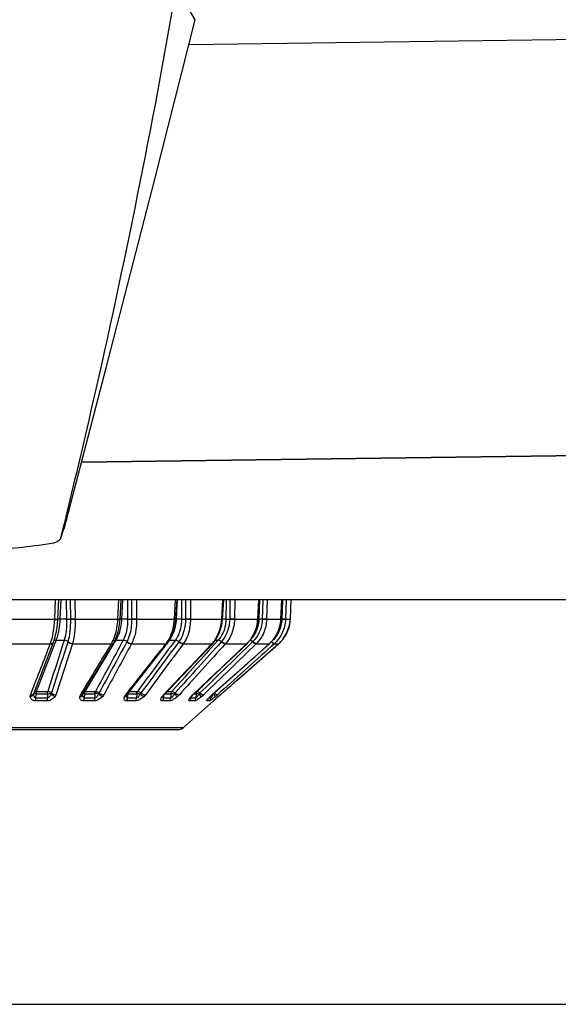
# Model space of a CAD drawing. Header units: millimetres. Extents: x 0 to 4000, y 0 to 3000.
# Tile 14 of 119: x 976 to 1007, y 363 to 420. Entities that reach past the tile are written whole.
import ezdxf

# ---------------------------------------------------------------- set-up
doc = ezdxf.new("R2010")
doc.units = ezdxf.units.MM
doc.header["$LTSCALE"] = 219.99956
doc.layers.get('0').update_dxf_attribs({"linetype": 'CONTINUOUS'})
doc.layers.add('SUPERFICI', color=7, linetype='CONTINUOUS')

msp = doc.modelspace()

# ---------------------------------------------------------------- linework, layer by layer
at = {"color": 7, "linetype": 'CONTINUOUS'}
for p, q in [((986.369, 419.668), (985.292, 421.537)), ((986.366, 419.648), (986.369, 419.668)), ((1011.002, 394.573), (979.811, 394.15)), ((978.624, 389.801), (978.804, 390.322)), ((1011.526, 386.24), (754.572, 386.24)), ((982.045, 385.112), (982.104, 386.24)), ((985.259, 385.111), (985.322, 386.24)), ((987.951, 385.111), (988.015, 386.24)), ((990.003, 385.112), (990.065, 386.24)), ((991.324, 385.113), (991.381, 386.24)), ((991.858, 385.13), (991.908, 386.24)), ((991.664, 384.341), (991.812, 384.772)), ((991.812, 384.772), (991.858, 385.115)), ((991.858, 385.115), (991.858, 385.13)), ((978.366, 384.396), (978.366, 384.397)), ((991.421, 383.955), (991.664, 384.341)), ((977.076, 380.884), (978.206, 383.807)), ((979.895, 380.811), (981.677, 383.769)), ((982.439, 380.785), (984.781, 383.743)), ((984.584, 380.768), (987.384, 383.727)), ((986.238, 380.758), (989.359, 383.704)), ((987.327, 380.753), (990.646, 383.699)), ((988.788, 381.612), (991.175, 383.697)), ((989.359, 383.704), (989.373, 383.717)), ((990.646, 383.699), (990.661, 383.712)), ((991.175, 383.697), (991.19, 383.711)), ((991.19, 383.711), (991.421, 383.955)), ((987.803, 380.752), (988.788, 381.612)), ((977.063, 380.85), (977.076, 380.884)), ((979.892, 380.806), (979.895, 380.811)), ((982.42, 380.757), (982.427, 380.769)), ((982.427, 380.769), (982.439, 380.785)), ((984.56, 380.741), (984.584, 380.768)), ((984.514, 380.66), (984.521, 380.678)), ((984.521, 380.678), (984.541, 380.715)), ((984.541, 380.715), (984.56, 380.741)), ((985.69, 378.885), (987.435, 380.413)), ((986.144, 380.654), (986.17, 380.687)), ((987.178, 380.607), (987.238, 380.669)), ((987.453, 380.435), (987.451, 380.433)), ((987.527, 380.504), (987.58, 380.553)), ((987.58, 380.553), (987.698, 380.659)), ((987.698, 380.659), (987.803, 380.752)), ((960.737, 378.761), (985.361, 378.761)), ((598.655, 362.927), (1768.655, 362.927))]:
    msp.add_line(p, q, dxfattribs=at)
at = {"color": 9, "linetype": 'CONTINUOUS'}
for p, q in [((986.012, 418.249), (1013.849, 418.626)), ((1011.002, 394.589), (979.815, 394.166)), ((978.268, 385.13), (978.321, 386.24)), ((978.449, 385.129), (978.501, 386.24)), ((978.588, 385.128), (978.64, 386.24)), ((978.933, 386.24), (978.954, 385.128)), ((979.153, 386.24), (979.174, 385.113)), ((979.432, 386.24), (979.454, 385.115)), ((981.914, 385.13), (981.972, 386.24)), ((982.141, 385.128), (982.199, 386.24)), ((982.466, 386.24), (982.475, 385.128)), ((982.466, 386.24), (982.475, 385.128)), ((982.694, 386.24), (982.703, 385.113)), ((982.985, 386.24), (982.994, 385.115)), ((982.985, 386.24), (982.993, 385.13)), ((985.171, 385.13), (985.234, 386.24)), ((985.297, 385.128), (985.358, 386.24)), ((985.587, 386.24), (985.583, 385.128)), ((985.587, 386.24), (985.583, 385.128)), ((985.814, 386.24), (985.81, 385.113)), ((986.102, 386.24), (986.098, 385.115)), ((986.102, 386.24), (986.098, 385.13)), ((987.899, 385.13), (987.963, 386.24)), ((988.161, 386.24), (988.144, 385.128)), ((988.161, 386.24), (988.144, 385.128)), ((988.377, 386.24), (988.359, 385.113)), ((988.65, 386.24), (988.632, 385.115)), ((988.65, 386.24), (988.632, 385.13)), ((989.978, 385.13), (990.04, 386.24)), ((990.073, 386.24), (990.044, 385.128)), ((990.073, 386.24), (990.044, 385.128)), ((990.269, 386.24), (990.239, 385.113)), ((990.515, 386.24), (990.485, 385.115)), ((990.515, 386.24), (990.486, 385.13)), ((991.318, 385.13), (991.374, 386.24)), ((991.409, 386.24), (991.368, 385.129)), ((991.409, 386.24), (991.368, 385.129)), ((991.617, 386.24), (991.577, 385.13)), ((991.617, 386.24), (991.577, 385.13)), ((991.858, 385.13), (991.908, 386.24)), ((975.635, 385.115), (978.268, 385.115)), ((978.268, 385.115), (978.268, 385.13)), ((978.448, 385.113), (978.449, 385.129)), ((979.454, 385.115), (981.913, 385.115)), ((981.913, 385.115), (981.914, 385.13)), ((982.042, 385.127), (982.045, 385.127)), ((982.045, 385.127), (982.046, 385.128)), ((982.994, 385.115), (985.171, 385.115)), ((985.171, 385.115), (985.171, 385.13)), ((986.098, 385.115), (987.899, 385.115)), ((987.899, 385.115), (987.899, 385.13)), ((988.632, 385.115), (989.978, 385.115)), ((989.978, 385.13), (990.003, 385.127)), ((989.978, 385.115), (989.978, 385.13)), ((989.978, 385.115), (990.003, 385.112)), ((990.485, 385.115), (991.317, 385.115)), ((991.317, 385.115), (991.318, 385.13)), ((991.317, 385.115), (991.322, 385.114)), ((991.318, 385.13), (991.325, 385.128)), ((991.368, 385.129), (991.368, 385.113)), ((991.577, 385.13), (991.576, 385.115)), ((991.576, 385.115), (991.857, 385.115)), ((991.857, 385.115), (991.858, 385.13)), ((975.609, 383.697), (978.013, 383.697)), ((978.013, 383.697), (978.018, 383.711)), ((979.287, 383.697), (978.344, 380.752)), ((979.028, 383.828), (979.024, 383.816)), ((979.291, 383.711), (979.287, 383.697)), ((979.287, 383.697), (981.532, 383.697)), ((981.532, 383.697), (981.54, 383.711)), ((982.434, 383.828), (982.428, 383.816)), ((982.699, 383.711), (982.692, 383.697)), ((982.692, 383.697), (984.68, 383.697)), ((984.68, 383.697), (984.69, 383.711)), ((985.431, 383.828), (985.422, 383.816)), ((985.685, 383.711), (985.675, 383.697)), ((985.675, 383.697), (987.32, 383.697)), ((987.32, 383.697), (987.332, 383.711)), ((987.886, 383.828), (987.875, 383.816)), ((988.119, 383.711), (988.107, 383.697)), ((988.107, 383.697), (989.335, 383.697)), ((989.335, 383.697), (989.349, 383.711)), ((989.335, 383.697), (989.359, 383.704)), ((989.681, 383.816), (989.459, 383.601)), ((989.473, 383.614), (989.459, 383.601)), ((989.693, 383.828), (989.473, 383.614)), ((989.894, 383.711), (989.88, 383.697)), ((989.88, 383.697), (990.64, 383.697)), ((990.64, 383.697), (990.654, 383.711)), ((990.64, 383.697), (990.646, 383.699)), ((990.654, 383.711), (990.661, 383.712)), ((990.918, 383.697), (990.768, 383.563)), ((990.918, 383.697), (990.783, 383.576)), ((990.933, 383.711), (990.918, 383.697)), ((990.918, 383.697), (991.175, 383.697)), ((990.783, 383.576), (990.768, 383.563)), ((989.36, 382.557), (987.484, 380.87)), ((976.872, 380.752), (976.93, 380.902)), ((976.872, 380.752), (976.93, 380.901)), ((977.065, 380.828), (977.063, 380.827)), ((977.188, 380.579), (977.203, 380.83)), ((977.85, 380.83), (977.851, 380.579)), ((979.756, 380.752), (979.819, 380.857)), ((979.756, 380.752), (979.816, 380.852)), ((979.816, 380.852), (979.819, 380.857)), ((979.98, 380.579), (979.999, 380.83)), ((980.588, 380.83), (980.584, 380.579)), ((982.346, 380.752), (982.398, 380.817)), ((982.346, 380.752), (982.377, 380.791)), ((982.377, 380.791), (982.398, 380.817)), ((982.48, 380.702), (982.491, 380.83)), ((982.997, 380.83), (982.988, 380.579)), ((984.53, 380.752), (984.564, 380.787)), ((984.971, 380.83), (984.958, 380.579)), ((986.213, 380.752), (986.229, 380.767)), ((986.424, 380.83), (986.407, 380.579)), ((986.735, 380.657), (986.596, 380.827)), ((977.823, 380.413), (977.163, 380.413)), ((977.851, 380.579), (977.188, 380.579)), ((980.54, 380.413), (979.94, 380.413)), ((980.584, 380.579), (979.98, 380.579)), ((982.93, 380.413), (982.415, 380.413)), ((982.47, 380.579), (982.48, 380.702)), ((982.988, 380.579), (982.47, 380.579)), ((984.888, 380.413), (984.481, 380.413)), ((984.548, 380.579), (984.559, 380.702)), ((984.958, 380.579), (984.548, 380.579)), ((984.559, 380.702), (984.563, 380.744)), ((986.329, 380.413), (986.047, 380.413)), ((986.123, 380.657), (986.17, 380.687)), ((986.123, 380.579), (986.128, 380.631)), ((986.407, 380.579), (986.123, 380.579)), ((986.213, 380.752), (986.238, 380.758)), ((987.189, 380.413), (987.045, 380.413)), ((987.272, 380.579), (987.153, 380.579)), ((987.219, 380.657), (987.238, 380.669)), ((987.282, 380.705), (987.272, 380.579)), ((987.283, 380.713), (987.282, 380.705)), ((987.32, 380.752), (987.327, 380.753)), ((987.435, 380.413), (987.431, 380.413)), ((987.695, 380.657), (987.698, 380.659)), ((960.407, 378.885), (985.69, 378.885))]:
    msp.add_line(p, q, dxfattribs=at)
at = {"color": 7, "linetype": 'CONTINUOUS'}
for points in [[(978.807, 390.322), (981.243, 399.613), (984.052, 410.482), (986.367, 419.657)], [(981.677, 383.769), (981.8, 384.013), (981.93, 384.386), (982.013, 384.794), (982.045, 385.112)], [(984.781, 383.744), (984.961, 384.021), (985.121, 384.391), (985.223, 384.796), (985.259, 385.111)], [(987.384, 383.727), (987.575, 383.968), (987.778, 384.349), (987.907, 384.773), (987.951, 385.111)], [(989.373, 383.717), (989.587, 383.959), (989.814, 384.343), (989.956, 384.77), (990.003, 385.112)], [(990.661, 383.712), (990.888, 383.955), (991.128, 384.341), (991.277, 384.771), (991.324, 385.113)], [(978.206, 383.807), (978.277, 384.02), (978.357, 384.349), (978.366, 384.396)], [(982.413, 380.732), (982.415, 380.74), (982.42, 380.756)], [(986.103, 380.593), (986.101, 380.589), (986.104, 380.593), (986.118, 380.617), (986.144, 380.654)], [(986.17, 380.687), (986.19, 380.71), (986.238, 380.758)], [(987.103, 380.519), (987.102, 380.516), (987.105, 380.52), (987.12, 380.54), (987.145, 380.57), (987.178, 380.607)], [(987.238, 380.669), (987.279, 380.71), (987.327, 380.753)], [(987.451, 380.433), (987.453, 380.434), (987.46, 380.441), (987.47, 380.451), (987.486, 380.466), (987.505, 380.483), (987.527, 380.504)]]:
    msp.add_lwpolyline(points, dxfattribs=at)
at = {"color": 9, "linetype": 'CONTINUOUS'}
for centre, radius, start, end in [((972.739, 385.393), 5.716, 353.0493, 357.1883), ((985.289, 386.93), 1.819, 266.2634, 269.0596), ((985.031, 379.56), 5.574, 87.2688, 87.6504), ((990.135, 381.655), 3.476, 88.2698, 90.1892), ((989.266, 385.22), 2.054, 345.1687, 357.0774), ((991.247, 381.007), 4.124, 88.3204, 88.9407), ((989.854, 385.206), 2.006, 335.2577, 346.8291), ((989.859, 385.205), 2, 346.8448, 348.499), ((989.857, 385.205), 2.003, 348.5058, 357.4281), ((989.285, 385.213), 2.033, 324.3032, 332.9457), ((989.279, 385.216), 2.04, 332.9488, 337.4361), ((989.271, 385.219), 2.048, 337.442, 345.1506), ((989.853, 385.208), 2.008, 322.4129, 333.8877), ((989.858, 385.205), 2.002, 333.9031, 335.2438), ((978.09, 383.853), 0.125, 333.065, 338.7474), ((978.311, 383.808), 0.101, 153.5521, 158.7727), ((981.591, 383.82), 0.0994, 321.5962, 329.2605), ((983.245, 384.827), 1.826, 322.3181, 324.2106), ((983.204, 384.857), 1.877, 324.2042, 324.7083), ((984.723, 383.789), 0.0731, 309.3353, 321.9801), ((985.969, 384.971), 1.856, 317.242, 318.0731), ((985.957, 384.982), 1.873, 318.0727, 318.6215), ((987.352, 383.757), 0.0433, 309.1689, 316.9773), ((988.006, 385.103), 1.935, 313.9775, 314.5814), ((989.308, 385.195), 2.004, 312.2084, 317.5413), ((989.304, 385.199), 2.009, 317.5387, 319.6061), ((989.298, 385.204), 2.018, 319.6096, 324.293), ((989.854, 385.208), 2.007, 311.7423, 320.3491), ((989.856, 385.206), 2.003, 320.3559, 322.3993), ((977.168, 380.848), 0.102, 146.4264, 158.818), ((977.17, 380.847), 0.104, 143.6258, 146.4553), ((979.808, 380.864), 0.102, 325.7808, 329.0608), ((980.667, 379.013), 1.819, 85.8155, 92.475), ((982.408, 379.123), 1.709, 87.2058, 87.8197), ((984.551, 380.799), 0.0449, 308.0651, 316.4976), ((983.463, 383.032), 4.543, 329.4166, 330.9652), ((987.229, 377.642), 3.192, 86.3062, 86.7504), ((986.77, 380.172), 0.998, 44.3328, 45.362), ((982.294, 380.804), 0.135, 329.2342, 339.2233), ((985.016, 380.289), 0.671, 138.1875, 140.0532), ((984.86, 380.636), 0.346, 174.7388, 176.0481), ((985.059, 380.252), 0.728, 136.5313, 138.1911), ((986.982, 379.948), 1.114, 142.4948, 143.6325), ((987.138, 379.827), 1.311, 140.7236, 142.4777), ((986.271, 380.604), 0.165, 174.5751, 176.8485), ((987.017, 379.899), 1.173, 133.2847, 135.5218), ((985.673, 381.962), 1.683, 309.15, 314.0278), ((986.872, 380.6), 0.256, 341.0151, 345.9014), ((988.734, 379.132), 2.149, 136.6228, 138.1692), ((989.282, 378.615), 2.903, 135.2862, 136.6353), ((988.65, 379.239), 2.014, 132.6806, 135.2636), ((988.867, 379.006), 2.333, 131.5541, 132.7268), ((984.909, 382.181), 2.865, 328.6778, 329.3555), ((984.966, 383.731), 4.004, 309.8586, 311.9368), ((996.912, 370.299), 13.865, 132.2294, 132.4733), ((1000.177, 366.699), 18.724, 131.8041, 132.2239), ((995.576, 371.846), 11.821, 131.1136, 131.8096)]:
    msp.add_arc(centre, radius, start, end, dxfattribs=at)
at = {"color": 7, "linetype": 'CONTINUOUS'}
for centre, radius, start, end in [((973.479, 385.302), 4.97, 349.5162, 353.0677), ((987.271, 380.601), 0.25, 311.2041, 333.102), ((985.361, 379.261), 0.5, 270, 311.2041)]:
    msp.add_arc(centre, radius, start, end, dxfattribs=at)
at = {"color": 9, "linetype": 'CONTINUOUS'}
for points, knots in [([(978.623, 389.8), (979.27, 392.409), (981.777, 402.926), (983.905, 413.533), (985.294, 421.536)], [0, 0, 0, 0, 0.248641, 1, 1, 1, 1]), ([(978.018, 383.711), (978.095, 383.916), (978.207, 384.382), (978.256, 384.857), (978.268, 385.115)], [0, 0, 0, 0, 0.458812, 1, 1, 1, 1]), ([(978.268, 385.13), (978.311, 385.128), (978.367, 385.124), (978.425, 385.129), (978.444, 385.126), (978.449, 385.129)], [0, 0, 0, 0, 0.702936, 0.913168, 1, 1, 1, 1]), ([(978.268, 385.115), (978.31, 385.113), (978.366, 385.109), (978.424, 385.113), (978.443, 385.11), (978.448, 385.113)], [0, 0, 0, 0, 0.703079, 0.913289, 1, 1, 1, 1]), ([(978.588, 385.128), (978.556, 385.129), (978.511, 385.124), (978.46, 385.136), (978.449, 385.129)], [0, 0, 0, 0, 0.703863, 1, 1, 1, 1]), ([(978.954, 385.128), (978.974, 385.129), (979.047, 385.131), (979.121, 385.131), (979.174, 385.129)], [0, 0, 0, 0, 0.272361, 1, 1, 1, 1]), ([(979.174, 385.113), (979.179, 384.878), (979.162, 384.445), (979.087, 384.016), (979.028, 383.828)], [0, 0, 0, 0, 0.544064, 1, 1, 1, 1]), ([(979.454, 385.13), (979.429, 385.129), (979.336, 385.127), (979.242, 385.126), (979.174, 385.129)], [0, 0, 0, 0, 0.270916, 1, 1, 1, 1]), ([(979.454, 385.115), (979.429, 385.114), (979.336, 385.111), (979.242, 385.11), (979.174, 385.113)], [0, 0, 0, 0, 0.270943, 1, 1, 1, 1]), ([(979.454, 385.115), (979.459, 384.858), (979.44, 384.385), (979.357, 383.917), (979.291, 383.711)], [0, 0, 0, 0, 0.543281, 1, 1, 1, 1]), ([(981.632, 383.888), (981.673, 383.976), (981.826, 384.369), (981.896, 384.791), (981.913, 385.115)], [0, 0, 0, 0, 0.230791, 1, 1, 1, 1]), ([(981.913, 385.115), (981.929, 385.114), (981.973, 385.113), (982.017, 385.108), (982.043, 385.112)], [0, 0, 0, 0, 0.380168, 1, 1, 1, 1]), ([(981.914, 385.13), (981.929, 385.129), (981.972, 385.128), (982.014, 385.125), (982.042, 385.127)], [0, 0, 0, 0, 0.360099, 1, 1, 1, 1]), ([(982.043, 385.112), (982.044, 385.112), (982.044, 385.112), (982.045, 385.112), (982.045, 385.112)], [0, 0, 0, 0, 0.706208, 1, 1, 1, 1]), ([(982.141, 385.128), (982.13, 385.128), (982.098, 385.13), (982.065, 385.131), (982.044, 385.13)], [0, 0, 0, 0, 0.35324, 1, 1, 1, 1]), ([(982.703, 385.113), (982.704, 384.992), (982.685, 384.554), (982.585, 384.11), (982.434, 383.828)], [0, 0, 0, 0, 0.274235, 1, 1, 1, 1]), ([(982.475, 385.128), (982.533, 385.13), (982.609, 385.131), (982.686, 385.13), (982.703, 385.129)], [0, 0, 0, 0, 0.771009, 1, 1, 1, 1]), ([(982.994, 385.115), (982.995, 384.857), (982.953, 384.375), (982.805, 383.908), (982.699, 383.711)], [0, 0, 0, 0, 0.534958, 1, 1, 1, 1]), ([(982.993, 385.13), (982.919, 385.127), (982.822, 385.126), (982.725, 385.128), (982.703, 385.129)], [0, 0, 0, 0, 0.770412, 1, 1, 1, 1]), ([(982.994, 385.115), (982.919, 385.112), (982.822, 385.11), (982.725, 385.112), (982.703, 385.113)], [0, 0, 0, 0, 0.770435, 1, 1, 1, 1]), ([(984.736, 383.773), (984.8, 383.863), (985.04, 384.274), (985.151, 384.753), (985.171, 385.115)], [0, 0, 0, 0, 0.234371, 1, 1, 1, 1]), ([(985.171, 385.13), (985.183, 385.13), (985.213, 385.129), (985.243, 385.124), (985.26, 385.127)], [0, 0, 0, 0, 0.403426, 1, 1, 1, 1]), ([(985.81, 385.113), (985.809, 384.992), (985.777, 384.544), (985.625, 384.094), (985.431, 383.828)], [0, 0, 0, 0, 0.268284, 1, 1, 1, 1]), ([(985.583, 385.128), (985.6, 385.129), (985.675, 385.131), (985.751, 385.131), (985.81, 385.129)], [0, 0, 0, 0, 0.222374, 1, 1, 1, 1]), ([(986.098, 385.115), (986.097, 384.983), (986.063, 384.493), (985.897, 384.002), (985.685, 383.711)], [0, 0, 0, 0, 0.267865, 1, 1, 1, 1]), ([(986.098, 385.13), (986.077, 385.129), (985.981, 385.126), (985.885, 385.126), (985.81, 385.129)], [0, 0, 0, 0, 0.220113, 1, 1, 1, 1]), ([(986.098, 385.115), (986.077, 385.114), (985.981, 385.11), (985.885, 385.111), (985.81, 385.113)], [0, 0, 0, 0, 0.22014, 1, 1, 1, 1]), ([(987.362, 383.744), (987.441, 383.834), (987.734, 384.237), (987.878, 384.739), (987.899, 385.115)], [0, 0, 0, 0, 0.241433, 1, 1, 1, 1]), ([(988.359, 385.113), (988.357, 384.992), (988.312, 384.533), (988.113, 384.082), (987.886, 383.828)], [0, 0, 0, 0, 0.26232, 1, 1, 1, 1]), ([(987.899, 385.13), (987.912, 385.129), (987.923, 385.122), (987.952, 385.131), (987.952, 385.127)], [0, 0, 0, 0, 0.74209, 1, 1, 1, 1]), ([(987.899, 385.115), (987.912, 385.114), (987.922, 385.107), (987.951, 385.116), (987.951, 385.111)], [0, 0, 0, 0, 0.742042, 1, 1, 1, 1]), ([(988.632, 385.115), (988.63, 384.983), (988.582, 384.481), (988.366, 383.989), (988.119, 383.711)], [0, 0, 0, 0, 0.262021, 1, 1, 1, 1]), ([(988.144, 385.128), (988.158, 385.129), (988.23, 385.131), (988.302, 385.131), (988.359, 385.129)], [0, 0, 0, 0, 0.196372, 1, 1, 1, 1]), ([(988.632, 385.13), (988.615, 385.129), (988.524, 385.126), (988.433, 385.127), (988.359, 385.129)], [0, 0, 0, 0, 0.193492, 1, 1, 1, 1]), ([(988.632, 385.115), (988.615, 385.114), (988.524, 385.11), (988.432, 385.111), (988.359, 385.113)], [0, 0, 0, 0, 0.193528, 1, 1, 1, 1]), ([(989.364, 383.725), (989.545, 383.904), (989.843, 384.341), (989.963, 384.855), (989.978, 385.115)], [0, 0, 0, 0, 0.494529, 1, 1, 1, 1]), ([(990.239, 385.113), (990.232, 384.873), (990.131, 384.397), (989.86, 383.991), (989.693, 383.828)], [0, 0, 0, 0, 0.5074, 1, 1, 1, 1]), ([(990.485, 385.115), (990.478, 384.853), (990.37, 384.334), (990.075, 383.89), (989.894, 383.711)], [0, 0, 0, 0, 0.507168, 1, 1, 1, 1]), ([(990.485, 385.115), (990.472, 385.114), (990.39, 385.11), (990.308, 385.111), (990.239, 385.113)], [0, 0, 0, 0, 0.162431, 1, 1, 1, 1]), ([(990.486, 385.13), (990.472, 385.129), (990.39, 385.125), (990.308, 385.127), (990.24, 385.129)], [0, 0, 0, 0, 0.162372, 1, 1, 1, 1]), ([(991.368, 385.113), (991.358, 384.872), (991.243, 384.389), (990.95, 383.989), (990.772, 383.828)], [0, 0, 0, 0, 0.502069, 1, 1, 1, 1]), ([(991.576, 385.115), (991.566, 384.852), (991.443, 384.325), (991.125, 383.888), (990.933, 383.711)], [0, 0, 0, 0, 0.501967, 1, 1, 1, 1]), ([(991.322, 385.114), (991.323, 385.114), (991.323, 385.113), (991.324, 385.113), (991.324, 385.113)], [0, 0, 0, 0, 0.687332, 1, 1, 1, 1]), ([(991.577, 385.13), (991.553, 385.125), (991.483, 385.128), (991.414, 385.128), (991.368, 385.129)], [0, 0, 0, 0, 0.343987, 1, 1, 1, 1]), ([(991.576, 385.115), (991.553, 385.11), (991.482, 385.113), (991.413, 385.112), (991.368, 385.113)], [0, 0, 0, 0, 0.344094, 1, 1, 1, 1]), ([(978.013, 383.697), (978.034, 383.697), (978.107, 383.7), (978.183, 383.747), (978.201, 383.795)], [0, 0, 0, 0, 0.290916, 1, 1, 1, 1]), ([(981.54, 383.711), (981.553, 383.71), (981.6, 383.712), (981.648, 383.732), (981.669, 383.758)], [0, 0, 0, 0, 0.286878, 1, 1, 1, 1]), ([(984.68, 383.697), (984.689, 383.697), (984.722, 383.698), (984.756, 383.712), (984.77, 383.73)], [0, 0, 0, 0, 0.289353, 1, 1, 1, 1]), ([(985.231, 383.923), (985.247, 383.924), (985.322, 383.913), (985.39, 383.87), (985.431, 383.828)], [0, 0, 0, 0, 0.220764, 1, 1, 1, 1]), ([(985.675, 383.697), (985.654, 383.697), (985.559, 383.709), (985.473, 383.763), (985.422, 383.816)], [0, 0, 0, 0, 0.219709, 1, 1, 1, 1]), ([(985.685, 383.711), (985.664, 383.71), (985.569, 383.721), (985.483, 383.775), (985.431, 383.828)], [0, 0, 0, 0, 0.219978, 1, 1, 1, 1]), ([(987.703, 383.923), (987.717, 383.924), (987.786, 383.911), (987.846, 383.867), (987.886, 383.828)], [0, 0, 0, 0, 0.19737, 1, 1, 1, 1]), ([(988.107, 383.697), (988.089, 383.696), (988.001, 383.711), (987.926, 383.767), (987.875, 383.816)], [0, 0, 0, 0, 0.195951, 1, 1, 1, 1]), ([(988.119, 383.711), (988.102, 383.71), (988.013, 383.724), (987.937, 383.779), (987.886, 383.828)], [0, 0, 0, 0, 0.196259, 1, 1, 1, 1]), ([(989.349, 383.711), (989.351, 383.711), (989.354, 383.711), (989.357, 383.711), (989.358, 383.711)], [0, 0, 0, 0, 0.519419, 1, 1, 1, 1]), ([(989.358, 383.711), (989.361, 383.711), (989.367, 383.712), (989.371, 383.715), (989.373, 383.717)], [0, 0, 0, 0, 0.527898, 1, 1, 1, 1]), ([(989.551, 383.922), (989.562, 383.919), (989.615, 383.898), (989.66, 383.861), (989.693, 383.828)], [0, 0, 0, 0, 0.188223, 1, 1, 1, 1]), ([(989.88, 383.697), (989.849, 383.695), (989.774, 383.735), (989.715, 383.783), (989.681, 383.816)], [0, 0, 0, 0, 0.393311, 1, 1, 1, 1]), ([(989.894, 383.711), (989.863, 383.708), (989.787, 383.747), (989.727, 383.795), (989.693, 383.828)], [0, 0, 0, 0, 0.393979, 1, 1, 1, 1]), ([(990.918, 383.697), (990.896, 383.694), (990.837, 383.746), (990.79, 383.785), (990.759, 383.816)], [0, 0, 0, 0, 0.337658, 1, 1, 1, 1]), ([(990.933, 383.711), (990.91, 383.707), (990.851, 383.758), (990.803, 383.797), (990.772, 383.828)], [0, 0, 0, 0, 0.338421, 1, 1, 1, 1]), ([(976.86, 380.657), (976.885, 380.662), (976.971, 380.687), (977.05, 380.763), (977.063, 380.827)], [0, 0, 0, 0, 0.279375, 1, 1, 1, 1]), ([(976.872, 380.752), (976.894, 380.751), (976.967, 380.754), (977.044, 380.801), (977.063, 380.85)], [0, 0, 0, 0, 0.291206, 1, 1, 1, 1]), ([(977.063, 380.827), (977.062, 380.832), (977.061, 380.841), (977.062, 380.851), (977.064, 380.855)], [0, 0, 0, 0, 0.492589, 1, 1, 1, 1]), ([(977.188, 380.579), (977.162, 380.578), (977.1, 380.615), (977.072, 380.715), (977.064, 380.789), (977.063, 380.827)], [0, 0, 0, 0, 0.252443, 0.621506, 1, 1, 1, 1]), ([(977.078, 380.83), (977.076, 380.83), (977.071, 380.829), (977.066, 380.828), (977.065, 380.828)], [0, 0, 0, 0, 0.579491, 1, 1, 1, 1]), ([(977.137, 380.832), (977.131, 380.832), (977.112, 380.832), (977.092, 380.831), (977.078, 380.83)], [0, 0, 0, 0, 0.305186, 1, 1, 1, 1]), ([(977.85, 380.83), (977.904, 380.833), (977.972, 380.833), (978.041, 380.829), (978.056, 380.827)], [0, 0, 0, 0, 0.783607, 1, 1, 1, 1]), ([(978.056, 380.827), (978.038, 380.775), (977.998, 380.679), (977.907, 380.576), (977.851, 380.579)], [0, 0, 0, 0, 0.497215, 1, 1, 1, 1]), ([(978.29, 380.657), (978.268, 380.662), (978.175, 380.696), (978.096, 380.764), (978.056, 380.827)], [0, 0, 0, 0, 0.23648, 1, 1, 1, 1]), ([(979.721, 380.657), (979.763, 380.665), (979.84, 380.697), (979.886, 380.77), (979.893, 380.806)], [0, 0, 0, 0, 0.534626, 1, 1, 1, 1]), ([(979.98, 380.579), (979.959, 380.578), (979.905, 380.613), (979.892, 380.706), (979.891, 380.774), (979.893, 380.809)], [0, 0, 0, 0, 0.237038, 0.605723, 1, 1, 1, 1]), ([(979.999, 380.83), (979.989, 380.831), (979.958, 380.832), (979.927, 380.833), (979.907, 380.831)], [0, 0, 0, 0, 0.325471, 1, 1, 1, 1]), ([(980.799, 380.827), (980.777, 380.775), (980.729, 380.683), (980.64, 380.576), (980.584, 380.579)], [0, 0, 0, 0, 0.505493, 1, 1, 1, 1]), ([(981.023, 380.657), (981.004, 380.662), (980.916, 380.7), (980.843, 380.767), (980.799, 380.827)], [0, 0, 0, 0, 0.216244, 1, 1, 1, 1]), ([(981.096, 380.752), (981.073, 380.751), (980.974, 380.76), (980.881, 380.814), (980.832, 380.87)], [0, 0, 0, 0, 0.238619, 1, 1, 1, 1]), ([(983.204, 380.827), (983.178, 380.775), (983.134, 380.698), (983.064, 380.613), (983.014, 380.577), (982.988, 380.579)], [0, 0, 0, 0, 0.513742, 0.772967, 1, 1, 1, 1]), ([(982.997, 380.83), (983.012, 380.831), (983.081, 380.833), (983.15, 380.831), (983.204, 380.827)], [0, 0, 0, 0, 0.218691, 1, 1, 1, 1]), ([(983.043, 380.964), (983.059, 380.964), (983.134, 380.954), (983.202, 380.911), (983.243, 380.87)], [0, 0, 0, 0, 0.22031, 1, 1, 1, 1]), ([(983.408, 380.657), (983.392, 380.663), (983.313, 380.706), (983.249, 380.771), (983.204, 380.827)], [0, 0, 0, 0, 0.192342, 1, 1, 1, 1]), ([(983.496, 380.752), (983.476, 380.751), (983.381, 380.762), (983.295, 380.817), (983.243, 380.87)], [0, 0, 0, 0, 0.219033, 1, 1, 1, 1]), ([(985.165, 380.827), (985.137, 380.776), (985.091, 380.699), (985.025, 380.617), (984.98, 380.577), (984.958, 380.579)], [0, 0, 0, 0, 0.532257, 0.793194, 1, 1, 1, 1]), ([(984.971, 380.83), (984.983, 380.831), (985.048, 380.833), (985.113, 380.831), (985.165, 380.827)], [0, 0, 0, 0, 0.194244, 1, 1, 1, 1]), ([(985.026, 380.964), (985.04, 380.964), (985.109, 380.952), (985.169, 380.909), (985.209, 380.87)], [0, 0, 0, 0, 0.196848, 1, 1, 1, 1]), ([(985.34, 380.657), (985.311, 380.672), (985.251, 380.73), (985.196, 380.789), (985.165, 380.827)], [0, 0, 0, 0, 0.399855, 1, 1, 1, 1]), ([(985.44, 380.752), (985.423, 380.751), (985.335, 380.765), (985.259, 380.82), (985.209, 380.87)], [0, 0, 0, 0, 0.195119, 1, 1, 1, 1]), ([(986.596, 380.827), (986.567, 380.776), (986.523, 380.699), (986.462, 380.622), (986.426, 380.577), (986.407, 380.579)], [0, 0, 0, 0, 0.554469, 0.817067, 1, 1, 1, 1]), ([(986.424, 380.83), (986.433, 380.831), (986.491, 380.833), (986.548, 380.83), (986.596, 380.827)], [0, 0, 0, 0, 0.164869, 1, 1, 1, 1]), ([(986.486, 380.964), (986.51, 380.965), (986.57, 380.934), (986.617, 380.896), (986.643, 380.87)], [0, 0, 0, 0, 0.394918, 1, 1, 1, 1]), ([(986.842, 380.752), (986.812, 380.749), (986.736, 380.789), (986.677, 380.836), (986.643, 380.87)], [0, 0, 0, 0, 0.391451, 1, 1, 1, 1]), ([(987.532, 380.657), (987.538, 380.678), (987.493, 380.741), (987.462, 380.793), (987.435, 380.827)], [0, 0, 0, 0, 0.33196, 1, 1, 1, 1]), ([(987.642, 380.752), (987.62, 380.748), (987.561, 380.8), (987.515, 380.838), (987.484, 380.87)], [0, 0, 0, 0, 0.334669, 1, 1, 1, 1]), ([(977.163, 380.413), (977.085, 380.413), (976.933, 380.456), (976.868, 380.596), (976.86, 380.657)], [0, 0, 0, 0, 0.558439, 1, 1, 1, 1]), ([(977.163, 380.413), (977.167, 380.424), (977.181, 380.478), (977.186, 380.535), (977.188, 380.579)], [0, 0, 0, 0, 0.213434, 1, 1, 1, 1]), ([(978.29, 380.657), (978.264, 380.625), (978.14, 380.498), (977.96, 380.413), (977.823, 380.413)], [0, 0, 0, 0, 0.231197, 1, 1, 1, 1]), ([(977.823, 380.413), (977.827, 380.424), (977.844, 380.478), (977.85, 380.535), (977.851, 380.579)], [0, 0, 0, 0, 0.215029, 1, 1, 1, 1]), ([(979.94, 380.413), (979.873, 380.413), (979.732, 380.46), (979.714, 380.601), (979.721, 380.657)], [0, 0, 0, 0, 0.540519, 1, 1, 1, 1]), ([(979.94, 380.413), (979.946, 380.424), (979.969, 380.476), (979.978, 380.534), (979.98, 380.579)], [0, 0, 0, 0, 0.221362, 1, 1, 1, 1]), ([(981.023, 380.657), (980.992, 380.625), (980.856, 380.506), (980.678, 380.413), (980.54, 380.413)], [0, 0, 0, 0, 0.244288, 1, 1, 1, 1]), ([(980.54, 380.413), (980.547, 380.424), (980.572, 380.476), (980.582, 380.534), (980.584, 380.579)], [0, 0, 0, 0, 0.223457, 1, 1, 1, 1]), ([(982.415, 380.413), (982.384, 380.413), (982.324, 380.421), (982.249, 380.515), (982.271, 380.605), (982.29, 380.657)], [0, 0, 0, 0, 0.279786, 0.501196, 1, 1, 1, 1]), ([(982.47, 380.579), (982.456, 380.578), (982.42, 380.597), (982.411, 380.662), (982.411, 380.707), (982.413, 380.732)], [0, 0, 0, 0, 0.223209, 0.587916, 1, 1, 1, 1]), ([(982.415, 380.413), (982.423, 380.423), (982.453, 380.474), (982.467, 380.534), (982.47, 380.579)], [0, 0, 0, 0, 0.230599, 1, 1, 1, 1]), ([(983.408, 380.657), (983.337, 380.594), (983.192, 380.488), (983.017, 380.413), (982.93, 380.413)], [0, 0, 0, 0, 0.523948, 1, 1, 1, 1]), ([(984.481, 380.413), (984.457, 380.413), (984.407, 380.423), (984.387, 380.499), (984.412, 380.576), (984.439, 380.629), (984.456, 380.657)], [0, 0, 0, 0, 0.225384, 0.421452, 0.679197, 1, 1, 1, 1]), ([(984.548, 380.579), (984.527, 380.577), (984.511, 380.622), (984.514, 380.65), (984.514, 380.66)], [0, 0, 0, 0, 0.681042, 1, 1, 1, 1]), ([(985.34, 380.657), (985.267, 380.596), (985.128, 380.498), (984.965, 380.413), (984.888, 380.413)], [0, 0, 0, 0, 0.553596, 1, 1, 1, 1]), ([(986.047, 380.413), (986.035, 380.413), (986.008, 380.419), (986.004, 380.466), (986.024, 380.512), (986.043, 380.546), (986.055, 380.565)], [0, 0, 0, 0, 0.187524, 0.369704, 0.642534, 1, 1, 1, 1]), ([(986.107, 380.6), (986.107, 380.602), (986.107, 380.606), (986.107, 380.61), (986.107, 380.613)], [0, 0, 0, 0, 0.48276, 1, 1, 1, 1]), ([(986.123, 380.579), (986.119, 380.578), (986.108, 380.584), (986.108, 380.594), (986.107, 380.6)], [0, 0, 0, 0, 0.433187, 1, 1, 1, 1]), ([(986.735, 380.657), (986.663, 380.598), (986.556, 380.516), (986.419, 380.438), (986.355, 380.413), (986.329, 380.413)], [0, 0, 0, 0, 0.587787, 0.834394, 1, 1, 1, 1]), ([(987.045, 380.413), (987.039, 380.413), (987.026, 380.433), (987.055, 380.465), (987.084, 380.512), (987.115, 380.546), (987.132, 380.565)], [0, 0, 0, 0, 0.087422, 0.279714, 0.595815, 1, 1, 1, 1]), ([(987.532, 380.657), (987.496, 380.627), (987.427, 380.571), (987.33, 380.494), (987.253, 380.445), (987.207, 380.413), (987.189, 380.413)], [0, 0, 0, 0, 0.330708, 0.632467, 0.872079, 1, 1, 1, 1]), ([(987.276, 380.58), (987.276, 380.58), (987.274, 380.579), (987.273, 380.579), (987.272, 380.579)], [0, 0, 0, 0, 0.581231, 1, 1, 1, 1]), ([(987.313, 380.624), (987.311, 380.62), (987.307, 380.615), (987.302, 380.609), (987.3, 380.606)], [0, 0, 0, 0, 0.512526, 1, 1, 1, 1]), ([(987.431, 380.413), (987.428, 380.413), (987.452, 380.431), (987.463, 380.446), (987.507, 380.485), (987.534, 380.511), (987.55, 380.525)], [0, 0, 0, 0, 0.067886, 0.277692, 0.599153, 1, 1, 1, 1])]:
    msp.add_open_spline(points, degree=3, knots=knots, dxfattribs=at)
at = {"color": 7, "linetype": 'CONTINUOUS'}
msp.add_open_spline([(978.624, 389.801), (978.504, 389.543), (976.76, 389.275), (972.766, 388.887), (964.926, 388.623), (958.652, 388.414), (955.203, 388.322)], degree=3, knots=[0, 0, 0, 0, 0.036319, 0.188515, 0.560156, 1, 1, 1, 1], dxfattribs=at)
at = {"color": 9, "linetype": 'CONTINUOUS'}
for points in [[(990.044, 385.128), (990.055, 385.129), (990.066, 385.129), (990.077, 385.13)], [(990.077, 385.13), (990.092, 385.13), (990.108, 385.13), (990.123, 385.13)], [(976.93, 380.901), (977.291, 381.833), (977.652, 382.765), (978.013, 383.697)], [(978.018, 383.711), (978.049, 383.71), (978.081, 383.713), (978.11, 383.723)], [(979.024, 383.816), (978.709, 382.834), (978.395, 381.852), (978.08, 380.87)], [(978.11, 383.723), (978.147, 383.735), (978.183, 383.761), (978.201, 383.796)], [(978.309, 383.917), (978.274, 383.909), (978.237, 383.886), (978.221, 383.853)], [(978.364, 383.923), (978.346, 383.924), (978.327, 383.922), (978.309, 383.917)], [(978.82, 383.923), (978.896, 383.925), (978.982, 383.889), (979.028, 383.828)], [(979.287, 383.697), (979.191, 383.694), (979.082, 383.739), (979.024, 383.816)], [(979.291, 383.711), (979.195, 383.707), (979.086, 383.751), (979.028, 383.828)], [(979.819, 380.857), (980.39, 381.804), (980.961, 382.751), (981.532, 383.697)], [(982.428, 383.816), (981.896, 382.834), (981.364, 381.852), (980.832, 380.87)], [(982.692, 383.697), (982.16, 382.716), (981.628, 381.734), (981.096, 380.752)], [(981.532, 383.697), (981.559, 383.696), (981.587, 383.7), (981.612, 383.71)], [(981.54, 383.711), (981.573, 383.768), (981.604, 383.827), (981.632, 383.888)], [(981.612, 383.71), (981.635, 383.719), (981.656, 383.736), (981.669, 383.757)], [(981.747, 383.912), (981.73, 383.905), (981.714, 383.892), (981.704, 383.876)], [(981.811, 383.923), (981.789, 383.924), (981.767, 383.921), (981.747, 383.912)], [(982.226, 383.923), (982.302, 383.925), (982.384, 383.885), (982.434, 383.828)], [(982.398, 380.817), (983.159, 381.777), (983.919, 382.737), (984.68, 383.697)], [(982.692, 383.697), (982.595, 383.694), (982.492, 383.744), (982.428, 383.816)], [(982.699, 383.711), (982.603, 383.707), (982.499, 383.756), (982.434, 383.828)], [(985.422, 383.816), (984.696, 382.834), (983.97, 381.852), (983.243, 380.87)], [(985.675, 383.697), (984.949, 382.716), (984.223, 381.734), (983.496, 380.752)], [(984.564, 380.787), (985.483, 381.757), (986.401, 382.727), (987.32, 383.697)], [(984.69, 383.711), (984.718, 383.71), (984.748, 383.715), (984.769, 383.732)], [(987.875, 383.816), (986.987, 382.834), (986.098, 381.852), (985.209, 380.87)], [(988.107, 383.697), (987.218, 382.715), (986.329, 381.734), (985.44, 380.752)], [(986.229, 380.767), (987.265, 381.744), (988.3, 382.72), (989.335, 383.697)], [(989.459, 383.601), (988.521, 382.69), (987.582, 381.78), (986.643, 380.87)], [(989.88, 383.697), (988.868, 382.715), (987.855, 381.734), (986.842, 380.752)], [(987.32, 383.697), (987.338, 383.696), (987.359, 383.701), (987.372, 383.714)], [(987.32, 380.752), (988.427, 381.734), (989.533, 382.715), (990.64, 383.697)], [(987.332, 383.711), (987.348, 383.71), (987.367, 383.713), (987.38, 383.723)], [(987.803, 380.752), (988.927, 381.734), (990.051, 382.715), (991.175, 383.697)], [(990.768, 383.563), (989.726, 382.626), (988.684, 381.689), (987.642, 380.752)], [(977.086, 380.909), (977.105, 380.934), (977.136, 380.951), (977.167, 380.958)], [(977.203, 380.83), (977.181, 380.831), (977.159, 380.832), (977.137, 380.832)], [(977.167, 380.958), (977.185, 380.962), (977.203, 380.964), (977.222, 380.964)], [(977.872, 380.964), (977.948, 380.966), (978.034, 380.93), (978.08, 380.87)], [(978.08, 380.87), (978.075, 380.854), (978.066, 380.839), (978.053, 380.83)], [(978.344, 380.752), (978.248, 380.748), (978.138, 380.793), (978.08, 380.87)], [(979.756, 380.752), (979.783, 380.751), (979.811, 380.754), (979.837, 380.764)], [(979.837, 380.764), (979.858, 380.772), (979.879, 380.787), (979.892, 380.806)], [(979.923, 380.916), (979.936, 380.937), (979.96, 380.952), (979.984, 380.959)], [(979.984, 380.959), (979.999, 380.963), (980.015, 380.964), (980.031, 380.964)], [(980.623, 380.964), (980.699, 380.966), (980.781, 380.927), (980.832, 380.87)], [(980.832, 380.87), (980.823, 380.854), (980.812, 380.839), (980.797, 380.83)], [(982.346, 380.752), (982.369, 380.751), (982.394, 380.754), (982.414, 380.765)], [(982.414, 380.765), (982.423, 380.77), (982.432, 380.777), (982.439, 380.785)], [(983.243, 380.87), (983.232, 380.854), (983.219, 380.84), (983.203, 380.83)], [(984.53, 380.752), (984.547, 380.751), (984.566, 380.754), (984.579, 380.764)], [(985.209, 380.87), (985.196, 380.855), (985.182, 380.84), (985.165, 380.83)], [(986.643, 380.87), (986.629, 380.855), (986.614, 380.841), (986.597, 380.83)], [(987.484, 380.87), (987.469, 380.856), (987.454, 380.842), (987.437, 380.83)], [(976.86, 380.657), (976.855, 380.689), (976.861, 380.722), (976.872, 380.752)], [(978.344, 380.752), (978.333, 380.717), (978.313, 380.685), (978.29, 380.657)], [(979.721, 380.657), (979.725, 380.691), (979.738, 380.723), (979.756, 380.752)], [(981.096, 380.752), (981.077, 380.717), (981.052, 380.685), (981.023, 380.657)], [(982.29, 380.657), (982.303, 380.692), (982.323, 380.723), (982.346, 380.752)], [(982.29, 380.657), (982.319, 380.663), (982.347, 380.674), (982.37, 380.691)], [(982.37, 380.691), (982.386, 380.703), (982.4, 380.718), (982.41, 380.735)], [(982.93, 380.413), (982.967, 380.459), (982.985, 380.52), (982.988, 380.579)], [(983.496, 380.752), (983.471, 380.717), (983.44, 380.686), (983.408, 380.657)], [(984.456, 380.657), (984.47, 380.679), (984.485, 380.7), (984.502, 380.72)], [(984.456, 380.657), (984.489, 380.665), (984.523, 380.685), (984.541, 380.715)], [(984.481, 380.413), (984.521, 380.457), (984.544, 380.519), (984.548, 380.579)], [(984.888, 380.413), (984.929, 380.456), (984.953, 380.519), (984.958, 380.579)], [(985.44, 380.752), (985.409, 380.718), (985.376, 380.687), (985.34, 380.657)], [(986.047, 380.413), (986.091, 380.455), (986.118, 380.518), (986.123, 380.579)], [(986.055, 380.565), (986.065, 380.58), (986.075, 380.594), (986.085, 380.608)], [(986.123, 380.657), (986.141, 380.679), (986.16, 380.7), (986.18, 380.72)], [(986.329, 380.413), (986.373, 380.455), (986.402, 380.518), (986.407, 380.579)], [(987.045, 380.413), (987.076, 380.441), (987.1, 380.478), (987.114, 380.517)], [(987.189, 380.413), (987.235, 380.454), (987.267, 380.517), (987.272, 380.579)], [(987.3, 380.606), (987.293, 380.597), (987.286, 380.586), (987.276, 380.58)], [(987.357, 380.692), (987.343, 380.669), (987.328, 380.646), (987.313, 380.624)]]:
    msp.add_open_spline(points, degree=3, dxfattribs=at)
at = {"layer": 'SUPERFICI', "color": 9, "linetype": 'CONTINUOUS'}
for p, q in [((978.954, 385.128), (978.588, 385.128)), ((982.475, 385.128), (982.141, 385.128)), ((985.583, 385.128), (985.297, 385.128)), ((988.144, 385.128), (987.951, 385.128)), ((990.044, 385.128), (990.003, 385.128)), ((977.222, 380.964), (978.3, 383.757)), ((978.3, 383.757), (978.364, 383.923)), ((978.364, 383.923), (978.82, 383.923)), ((980.031, 380.964), (981.7, 383.738)), ((981.7, 383.738), (981.811, 383.923)), ((981.811, 383.923), (982.226, 383.923)), ((984.897, 383.923), (985.231, 383.923)), ((987.703, 383.923), (987.45, 383.643)), ((987.462, 383.657), (987.45, 383.643)), ((987.703, 383.923), (987.462, 383.657)), ((987.539, 383.923), (987.703, 383.923)), ((987.55, 381.996), (986.486, 380.964)), ((977.203, 380.83), (977.85, 380.83)), ((977.222, 380.964), (977.872, 380.964)), ((979.999, 380.83), (980.588, 380.83)), ((980.031, 380.964), (980.623, 380.964)), ((982.491, 380.83), (982.997, 380.83)), ((982.58, 380.964), (983.043, 380.964)), ((984.643, 380.83), (984.971, 380.83)), ((984.769, 380.964), (985.026, 380.964)), ((986.314, 380.83), (986.424, 380.83)), ((986.455, 380.964), (986.486, 380.964))]:
    msp.add_line(p, q, dxfattribs=at)
for centre, radius, start, end in [((978.758, 385.316), 3.389, 356.6766, 356.8225), ((982.765, 385.275), 2.536, 356.2053, 356.668), ((988.19, 385.174), 1.855, 357.9989, 358.5946), ((982.791, 380.813), 0.301, 171.8312, 176.7414)]:
    msp.add_arc(centre, radius, start, end, dxfattribs=at)
for points, knots in [([(978.49, 384.352), (978.503, 384.413), (978.551, 384.669), (978.578, 384.929), (978.588, 385.128)], [0, 0, 0, 0, 0.237251, 1, 1, 1, 1]), ([(978.954, 385.128), (978.959, 384.907), (978.945, 384.502), (978.876, 384.099), (978.82, 383.923)], [0, 0, 0, 0, 0.54461, 1, 1, 1, 1]), ([(981.811, 383.923), (981.859, 384.003), (982.043, 384.377), (982.122, 384.797), (982.141, 385.119)], [0, 0, 0, 0, 0.223247, 1, 1, 1, 1]), ([(982.475, 385.128), (982.476, 385.015), (982.46, 384.604), (982.367, 384.187), (982.226, 383.923)], [0, 0, 0, 0, 0.274542, 1, 1, 1, 1]), ([(985, 384.106), (985.043, 384.178), (985.2, 384.491), (985.278, 384.842), (985.296, 385.108)], [0, 0, 0, 0, 0.238088, 1, 1, 1, 1]), ([(985.583, 385.128), (985.583, 385.015), (985.555, 384.594), (985.413, 384.172), (985.231, 383.923)], [0, 0, 0, 0, 0.26856, 1, 1, 1, 1]), ([(988.144, 385.128), (988.142, 385.014), (988.103, 384.584), (987.916, 384.16), (987.703, 383.923)], [0, 0, 0, 0, 0.262543, 1, 1, 1, 1]), ([(990.044, 385.109), (990.04, 385.008), (989.996, 384.618), (989.819, 384.242), (989.628, 384.022)], [0, 0, 0, 0, 0.256139, 1, 1, 1, 1]), ([(978.364, 383.923), (978.377, 383.955), (978.427, 384.095), (978.465, 384.24), (978.49, 384.352)], [0, 0, 0, 0, 0.228484, 1, 1, 1, 1]), ([(977.203, 380.83), (977.203, 380.843), (977.205, 380.888), (977.212, 380.933), (977.222, 380.964)], [0, 0, 0, 0, 0.278986, 1, 1, 1, 1]), ([(977.85, 380.83), (977.85, 380.843), (977.853, 380.888), (977.861, 380.933), (977.872, 380.964)], [0, 0, 0, 0, 0.278009, 1, 1, 1, 1]), ([(979.999, 380.83), (979.999, 380.843), (980.003, 380.889), (980.015, 380.934), (980.031, 380.964)], [0, 0, 0, 0, 0.273899, 1, 1, 1, 1]), ([(980.588, 380.83), (980.589, 380.843), (980.593, 380.889), (980.606, 380.935), (980.623, 380.964)], [0, 0, 0, 0, 0.272563, 1, 1, 1, 1])]:
    msp.add_open_spline(points, degree=3, knots=knots, dxfattribs=at)
for points in [[(978.82, 383.923), (978.504, 382.937), (978.188, 381.95), (977.872, 380.964)], [(982.226, 383.923), (981.692, 382.937), (981.158, 381.95), (980.623, 380.964)], [(985.231, 383.923), (984.502, 382.937), (983.772, 381.95), (983.043, 380.964)], [(987.45, 383.643), (986.642, 382.75), (985.834, 381.857), (985.026, 380.964)], [(982.997, 380.83), (983, 380.877), (983.014, 380.927), (983.043, 380.964)], [(984.971, 380.83), (984.974, 380.878), (984.993, 380.928), (985.026, 380.964)], [(986.424, 380.83), (986.428, 380.879), (986.45, 380.93), (986.486, 380.964)]]:
    msp.add_open_spline(points, degree=3, dxfattribs=at)

doc.saveas('drawing.dxf')
